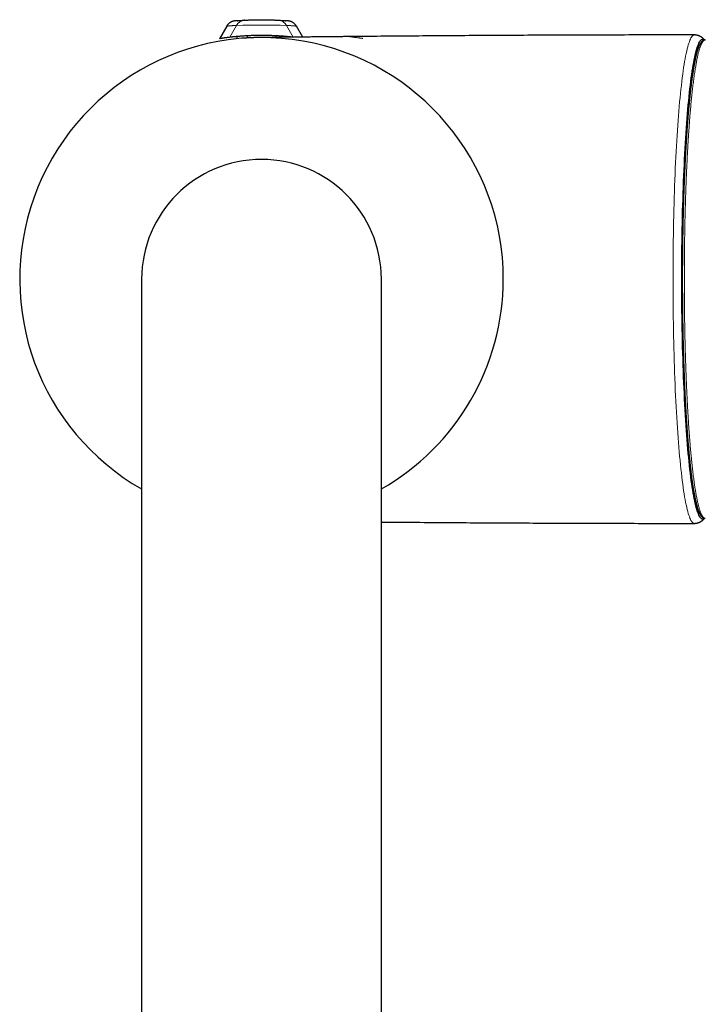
# Model space of a CAD drawing. Header units: millimetres. Extents: x 8 to 706, y 12 to 649.
# Tile 7 of 41: x 310 to 375, y 239 to 333. Entities that reach past the tile are written whole.
import ezdxf

# ---------------------------------------------------------------- set-up
doc = ezdxf.new("R2010")
doc.units = ezdxf.units.MM

msp = doc.modelspace()

# ---------------------------------------------------------------- linework, layer by layer
at = {"color": 7, "linetype": 'Continuous', "lineweight": 30}
for p, q in [((331.218, 332.991), (331.217, 332.991)), ((331.232, 332.992), (331.218, 332.991)), ((334.441, 332.991), (334.441, 332.991)), ((329.516, 332.426), (328.825, 331.229)), ((336.744, 331.384), (336.142, 332.426)), ((330.479, 331.432), (330.479, 331.219)), ((331.479, 331.504), (331.479, 331.299)), ((334.179, 331.504), (334.179, 331.355)), ((335.179, 331.432), (335.179, 331.367)), ((321.429, 308.339), (321.429, 278.339)), ((344.229, 278.339), (344.229, 308.339)), ((321.429, 278.339), (321.429, 194.67)), ((344.229, 194.67), (344.229, 278.339))]:
    msp.add_line(p, q, dxfattribs=at)
at = {"color": 8, "linetype": 'Continuous', "lineweight": 0}
for p, q in [((329.813, 331.363), (330.448, 332.494)), ((335.839, 331.374), (335.21, 332.494))]:
    msp.add_line(p, q, dxfattribs=at)
at = {"color": 8, "linetype": 'Continuous', "lineweight": 0, "flags": 128}
msp.add_lwpolyline([(373.996, 285.089), (373.943, 285.097), (373.89, 285.121), (373.837, 285.16), (373.784, 285.216), (373.731, 285.288), (373.679, 285.375), (373.626, 285.478), (373.574, 285.597), (373.523, 285.731), (373.471, 285.881), (373.42, 286.046), (373.369, 286.227), (373.319, 286.422), (373.269, 286.633), (373.22, 286.859), (373.171, 287.099), (373.123, 287.354), (373.076, 287.623), (373.029, 287.906), (372.982, 288.204), (372.937, 288.515), (372.892, 288.84), (372.848, 289.178), (372.805, 289.529), (372.762, 289.893), (372.72, 290.27), (372.68, 290.659), (372.64, 291.061), (372.601, 291.474), (372.563, 291.898), (372.526, 292.334), (372.49, 292.781), (372.455, 293.239), (372.421, 293.707), (372.388, 294.185), (372.356, 294.673), (372.326, 295.17), (372.296, 295.676), (372.268, 296.191), (372.241, 296.714), (372.215, 297.245), (372.19, 297.783), (372.167, 298.329), (372.144, 298.882), (372.124, 299.441), (372.104, 300.007), (372.086, 300.578), (372.068, 301.154), (372.053, 301.735), (372.038, 302.321), (372.025, 302.911), (372.014, 303.505), (372.003, 304.102), (371.994, 304.702), (371.987, 305.304), (371.98, 305.908), (371.976, 306.514), (371.972, 307.122), (371.97, 307.73), (371.969, 308.339), (371.97, 308.947), (371.972, 309.555), (371.976, 310.163), (371.98, 310.769), (371.987, 311.373), (371.994, 311.976), (372.003, 312.576), (372.014, 313.173), (372.025, 313.766), (372.038, 314.356), (372.053, 314.942), (372.068, 315.523), (372.086, 316.1), (372.104, 316.671), (372.124, 317.236), (372.144, 317.795), (372.167, 318.348), (372.19, 318.894), (372.215, 319.433), (372.241, 319.964), (372.268, 320.487), (372.296, 321.001), (372.326, 321.508), (372.356, 322.005), (372.388, 322.492), (372.421, 322.97), (372.455, 323.438), (372.49, 323.896), (372.526, 324.343), (372.563, 324.779), (372.601, 325.204), (372.64, 325.617), (372.68, 326.018), (372.72, 326.407), (372.762, 326.784), (372.805, 327.148), (372.848, 327.499), (372.892, 327.838), (372.937, 328.162), (372.982, 328.474), (373.029, 328.771), (373.076, 329.054), (373.123, 329.324), (373.171, 329.578), (373.22, 329.819), (373.269, 330.044), (373.319, 330.255), (373.369, 330.451), (373.42, 330.631), (373.471, 330.796), (373.523, 330.946), (373.574, 331.08), (373.626, 331.199), (373.679, 331.302), (373.731, 331.39), (373.784, 331.461), (373.837, 331.517), (373.89, 331.557), (373.943, 331.581), (373.996, 331.589)], dxfattribs=at)
at = {"color": 7, "linetype": 'Continuous', "lineweight": 30, "flags": 128}
msp.add_lwpolyline([(374.964, 285.574), (374.953, 285.564), (374.901, 285.525), (374.849, 285.501), (374.796, 285.494), (374.744, 285.501), (374.692, 285.525), (374.64, 285.564), (374.588, 285.619), (374.536, 285.689), (374.485, 285.775), (374.434, 285.876), (374.382, 285.993), (374.332, 286.125), (374.281, 286.272), (374.231, 286.434), (374.181, 286.612), (374.132, 286.804), (374.083, 287.011), (374.034, 287.232), (373.987, 287.469), (373.939, 287.719), (373.892, 287.983), (373.846, 288.262), (373.801, 288.554), (373.756, 288.86), (373.712, 289.179), (373.669, 289.511), (373.626, 289.857), (373.584, 290.214), (373.543, 290.585), (373.503, 290.967), (373.464, 291.361), (373.426, 291.767), (373.388, 292.185), (373.352, 292.613), (373.317, 293.052), (373.282, 293.502), (373.249, 293.962), (373.217, 294.431), (373.186, 294.911), (373.155, 295.399), (373.127, 295.896), (373.099, 296.402), (373.072, 296.916), (373.047, 297.438), (373.022, 297.967), (372.999, 298.504), (372.977, 299.047), (372.957, 299.596), (372.938, 300.152), (372.92, 300.713), (372.903, 301.279), (372.887, 301.85), (372.873, 302.426), (372.86, 303.006), (372.849, 303.589), (372.839, 304.175), (372.83, 304.765), (372.822, 305.357), (372.816, 305.951), (372.811, 306.546), (372.808, 307.143), (372.806, 307.741), (372.805, 308.339), (372.806, 308.937), (372.808, 309.534), (372.811, 310.131), (372.816, 310.727), (372.822, 311.321), (372.83, 311.912), (372.839, 312.502), (372.849, 313.088), (372.86, 313.672), (372.873, 314.251), (372.887, 314.827), (372.903, 315.398), (372.92, 315.964), (372.938, 316.526), (372.957, 317.081), (372.977, 317.631), (372.999, 318.174), (373.022, 318.71), (373.047, 319.239), (373.072, 319.761), (373.099, 320.275), (373.127, 320.781), (373.155, 321.278), (373.186, 321.767), (373.217, 322.246), (373.249, 322.716), (373.282, 323.175), (373.317, 323.625), (373.352, 324.064), (373.388, 324.493), (373.426, 324.91), (373.464, 325.316), (373.503, 325.71), (373.543, 326.093), (373.584, 326.463), (373.626, 326.821), (373.669, 327.166), (373.712, 327.498), (373.756, 327.817), (373.801, 328.123), (373.846, 328.415), (373.892, 328.694), (373.939, 328.958), (373.987, 329.209), (374.034, 329.445), (374.083, 329.666), (374.132, 329.873), (374.181, 330.066), (374.231, 330.243), (374.281, 330.405), (374.332, 330.553), (374.382, 330.685), (374.434, 330.801), (374.485, 330.902), (374.536, 330.988), (374.588, 331.059), (374.64, 331.113), (374.692, 331.152), (374.744, 331.176), (374.796, 331.184), (374.849, 331.176), (374.901, 331.152), (374.953, 331.113), (374.964, 331.103)], dxfattribs=at)
at = {"color": 8, "linetype": 'Continuous', "lineweight": 0}
for centre, radius, start, end in [((331.293, 332.03), 0.964, 94.49642, 151.23506), ((334.366, 332.03), 0.964, 28.74726, 86.38688), ((332.829, 256.737), 75.795, 88.19953, 91.80047)]:
    msp.add_arc(centre, radius, start, end, dxfattribs=at)
at = {"color": 7, "linetype": 'Continuous', "lineweight": 30}
for radius, start, end in [(23, 0, 240.28724), (11.4, 90, 180), (11.4, 0, 90), (23, 299.71276, 0)]:
    msp.add_arc((332.829, 308.339), radius, start, end, dxfattribs=at)
for points, knots in [([(330.261, 332.918), (330.244, 332.916), (330.212, 332.911), (330.171, 332.903), (330.14, 332.896), (330.117, 332.89), (330.097, 332.884), (330.076, 332.877), (330.049, 332.868), (330.017, 332.857), (329.978, 332.841), (329.932, 332.819), (329.878, 332.79), (329.819, 332.753), (329.757, 332.707), (329.694, 332.652), (329.63, 332.587), (329.569, 332.511), (329.534, 332.455), (329.516, 332.425)], [0, 0, 0, 0, 0.057323, 0.104363, 0.136263, 0.160248, 0.179242, 0.203462, 0.233799, 0.270303, 0.313021, 0.370747, 0.436974, 0.511629, 0.594538, 0.685393, 0.783723, 0.888875, 1, 1, 1, 1]), ([(330.523, 332.943), (330.513, 332.942), (330.492, 332.94), (330.466, 332.938), (330.443, 332.936), (330.423, 332.934), (330.408, 332.933), (330.396, 332.931), (330.387, 332.931), (330.379, 332.93), (330.372, 332.929), (330.365, 332.929), (330.358, 332.928), (330.351, 332.927), (330.344, 332.927), (330.336, 332.926), (330.327, 332.925), (330.319, 332.924), (330.31, 332.923), (330.301, 332.922), (330.293, 332.922), (330.286, 332.921), (330.279, 332.92), (330.273, 332.919), (330.268, 332.919), (330.264, 332.918), (330.263, 332.918), (330.262, 332.918)], [0, 0, 0, 0, 0.050007, 0.100735, 0.152193, 0.203826, 0.253361, 0.280137, 0.306178, 0.331483, 0.356054, 0.37989, 0.402993, 0.426632, 0.453487, 0.483642, 0.517099, 0.553858, 0.59392, 0.637288, 0.683964, 0.729658, 0.778138, 0.829407, 0.88347, 0.940332, 1, 1, 1, 1]), ([(330.514, 332.941), (330.499, 332.94), (330.456, 332.936), (330.403, 332.931), (330.351, 332.927), (330.316, 332.924), (330.293, 332.921), (330.291, 332.921), (330.29, 332.921)], [0, 0, 0, 0, 0.097776, 0.278606, 0.459183, 0.639597, 0.819942, 1, 1, 1, 1]), ([(330.52, 332.941), (330.541, 332.943), (330.597, 332.948), (330.711, 332.957), (330.861, 332.968), (331.032, 332.98), (331.165, 332.988), (331.232, 332.992)], [0, 0, 0, 0, 0.1355135, 0.3501847, 0.5657159, 0.7822681, 1, 1, 1, 1]), ([(331.232, 332.992), (331.249, 332.993), (331.282, 332.995), (331.358, 332.999), (331.451, 333.004), (331.561, 333.009), (331.686, 333.015), (331.825, 333.02), (331.975, 333.026), (332.134, 333.03), (332.299, 333.034), (332.47, 333.036), (332.648, 333.038), (332.83, 333.039), (333.012, 333.038), (333.189, 333.036), (333.361, 333.034), (333.526, 333.03), (333.684, 333.025), (333.834, 333.02), (333.973, 333.015), (334.098, 333.009), (334.208, 333.004), (334.301, 332.999), (334.376, 332.995), (334.41, 332.993), (334.426, 332.992)], [0, 0, 0, 0, 0.041658, 0.083174, 0.125141, 0.166734, 0.208191, 0.250037, 0.292209, 0.33355, 0.374528, 0.415625, 0.457317, 0.500078, 0.542905, 0.584654, 0.625779, 0.666758, 0.708072, 0.750192, 0.792187, 0.833665, 0.875153, 0.917075, 0.958496, 1, 1, 1, 1]), ([(334.439, 332.991), (334.492, 332.988), (334.602, 332.982), (334.749, 332.972), (334.885, 332.962), (335.003, 332.953), (335.091, 332.946), (335.133, 332.942), (335.148, 332.941)], [0, 0, 0, 0, 0.1711159, 0.35543, 0.5389723, 0.7218425, 0.9041413, 1, 1, 1, 1]), ([(335.398, 332.918), (335.398, 332.918), (335.396, 332.918), (335.392, 332.919), (335.387, 332.919), (335.38, 332.92), (335.373, 332.921), (335.365, 332.921), (335.357, 332.922), (335.349, 332.923), (335.341, 332.924), (335.333, 332.925), (335.326, 332.925), (335.318, 332.926), (335.312, 332.927), (335.305, 332.927), (335.295, 332.928), (335.281, 332.93), (335.262, 332.932), (335.245, 332.933), (335.232, 332.934), (335.222, 332.935), (335.21, 332.936), (335.195, 332.937), (335.179, 332.939), (335.16, 332.941), (335.146, 332.942), (335.139, 332.942)], [0, 0, 0, 0, 0.061959, 0.12105, 0.177265, 0.230596, 0.281034, 0.328575, 0.373212, 0.414939, 0.449924, 0.482557, 0.512834, 0.540752, 0.566309, 0.589504, 0.610506, 0.670972, 0.730447, 0.788941, 0.810236, 0.83448, 0.861675, 0.891824, 0.924927, 0.960985, 1, 1, 1, 1]), ([(336.142, 332.425), (336.125, 332.453), (336.093, 332.506), (336.037, 332.576), (335.979, 332.638), (335.922, 332.69), (335.866, 332.734), (335.813, 332.77), (335.765, 332.798), (335.721, 332.822), (335.681, 332.84), (335.646, 332.855), (335.612, 332.868), (335.572, 332.881), (335.523, 332.895), (335.463, 332.909), (335.42, 332.915), (335.397, 332.918)], [0, 0, 0, 0, 0.1035049, 0.2011682, 0.2922687, 0.3762477, 0.4526989, 0.5213499, 0.5820386, 0.6346885, 0.6840949, 0.7234359, 0.7583532, 0.8022536, 0.85832, 0.9243864, 1, 1, 1, 1]), ([(329.813, 331.363), (329.768, 331.358), (329.678, 331.347), (329.554, 331.332), (329.439, 331.317), (329.334, 331.303), (329.239, 331.29), (329.153, 331.277), (329.077, 331.266), (329.01, 331.257), (328.954, 331.248), (328.923, 331.243), (328.895, 331.239), (328.871, 331.236), (328.845, 331.232), (328.83, 331.229), (328.824, 331.228), (328.825, 331.228), (328.825, 331.229)], [0, 0, 0, 0, 0.070987, 0.14199, 0.212998, 0.284001, 0.354987, 0.42598, 0.496992, 0.568008, 0.639018, 0.710011, 0.712791, 0.783233, 0.853692, 0.924157, 0.994616, 1, 1, 1, 1]), ([(335.757, 331.373), (335.746, 331.374), (335.72, 331.377), (335.673, 331.383), (335.615, 331.389), (335.551, 331.396), (335.482, 331.403), (335.41, 331.41), (335.336, 331.418), (335.251, 331.426), (335.152, 331.435), (335.037, 331.445), (334.925, 331.454), (334.818, 331.462), (334.718, 331.47), (334.615, 331.477), (334.497, 331.485), (334.361, 331.494), (334.208, 331.502), (334.064, 331.509), (333.929, 331.515), (333.805, 331.52), (333.68, 331.525), (333.539, 331.529), (333.381, 331.533), (333.206, 331.536), (333.044, 331.538), (332.895, 331.539), (332.761, 331.539), (332.628, 331.538), (332.496, 331.537), (332.365, 331.535), (332.233, 331.532), (332.101, 331.529), (331.969, 331.525), (331.838, 331.52), (331.711, 331.515), (331.587, 331.509), (331.452, 331.502), (331.307, 331.494), (331.152, 331.485), (331.015, 331.475), (330.893, 331.467), (330.789, 331.458), (330.689, 331.45), (330.585, 331.442), (330.474, 331.432), (330.361, 331.421), (330.263, 331.412), (330.181, 331.403), (330.117, 331.397), (330.064, 331.391), (330.014, 331.386), (329.963, 331.38), (329.913, 331.375), (329.872, 331.37), (329.839, 331.366), (329.821, 331.364), (329.813, 331.363)], [0, 0, 0, 0, 0.011941, 0.028558, 0.045585, 0.062613, 0.079781, 0.096949, 0.1125, 0.128051, 0.149127, 0.170218, 0.191294, 0.20737, 0.223447, 0.239595, 0.255744, 0.277634, 0.299541, 0.321432, 0.338136, 0.35484, 0.371444, 0.388047, 0.410565, 0.433101, 0.455619, 0.472812, 0.490006, 0.506812, 0.523619, 0.540543, 0.557466, 0.574758, 0.59205, 0.609469, 0.626889, 0.643683, 0.660477, 0.683272, 0.706085, 0.728879, 0.746303, 0.763726, 0.780274, 0.796821, 0.819294, 0.841786, 0.864259, 0.881449, 0.898639, 0.911165, 0.92369, 0.940579, 0.957477, 0.974365, 0.987183, 1, 1, 1, 1]), ([(333.834, 331.323), (333.834, 331.323), (333.835, 331.323), (333.833, 331.323), (333.828, 331.324), (333.823, 331.324), (333.818, 331.324), (333.807, 331.324), (333.793, 331.325), (333.774, 331.325), (333.75, 331.326), (333.721, 331.327), (333.694, 331.328), (333.673, 331.329), (333.653, 331.329), (333.636, 331.33), (333.617, 331.33), (333.596, 331.331), (333.573, 331.332), (333.547, 331.332), (333.522, 331.333), (333.501, 331.333), (333.48, 331.334), (333.458, 331.334), (333.432, 331.335), (333.403, 331.336), (333.372, 331.336), (333.343, 331.337), (333.318, 331.337), (333.295, 331.337), (333.271, 331.338), (333.249, 331.338), (333.226, 331.338), (333.205, 331.339), (333.187, 331.339), (333.168, 331.339), (333.145, 331.339), (333.12, 331.34), (333.097, 331.34), (333.078, 331.34), (333.06, 331.34), (333.04, 331.34), (333.018, 331.34), (332.995, 331.34), (332.972, 331.34), (332.951, 331.34), (332.933, 331.341), (332.916, 331.341), (332.895, 331.341), (332.869, 331.341), (332.844, 331.34), (332.811, 331.34), (332.768, 331.34), (332.716, 331.34), (332.66, 331.339), (332.6, 331.339), (332.539, 331.338), (332.482, 331.337), (332.437, 331.336), (332.397, 331.336), (332.361, 331.335), (332.323, 331.334), (332.282, 331.333), (332.244, 331.332), (332.21, 331.331), (332.177, 331.33), (332.14, 331.329), (332.098, 331.328), (332.058, 331.326), (332.017, 331.325), (331.972, 331.323), (331.925, 331.321), (331.877, 331.319), (331.829, 331.317), (331.778, 331.315), (331.735, 331.313), (331.702, 331.312), (331.678, 331.31), (331.653, 331.309), (331.625, 331.308), (331.598, 331.306), (331.573, 331.305), (331.549, 331.303), (331.523, 331.302), (331.496, 331.301), (331.473, 331.299), (331.451, 331.298), (331.427, 331.296), (331.4, 331.295), (331.373, 331.293), (331.344, 331.291), (331.311, 331.289), (331.27, 331.286), (331.228, 331.283), (331.188, 331.281), (331.153, 331.278), (331.121, 331.276), (331.088, 331.273), (331.057, 331.271), (331.031, 331.269), (331.011, 331.267), (330.992, 331.266), (330.978, 331.265), (330.969, 331.264), (330.966, 331.264), (330.964, 331.263), (330.962, 331.263), (330.961, 331.263), (330.961, 331.263), (330.96, 331.263)], [0, 0, 0, 0, 0.003153, 0.014575, 0.020561, 0.02374, 0.027074, 0.0309, 0.035717, 0.041786, 0.048353, 0.059423, 0.068257, 0.075983, 0.082784, 0.089049, 0.095732, 0.103171, 0.11189, 0.122076, 0.131302, 0.139026, 0.145859, 0.153793, 0.162899, 0.174142, 0.185885, 0.196764, 0.205061, 0.213618, 0.221615, 0.230037, 0.238273, 0.245743, 0.251942, 0.257752, 0.265702, 0.276325, 0.284508, 0.290037, 0.2962, 0.303602, 0.310714, 0.318677, 0.327419, 0.334999, 0.340561, 0.345014, 0.352385, 0.362105, 0.371061, 0.378155, 0.394741, 0.413598, 0.429893, 0.449236, 0.47173, 0.488167, 0.504562, 0.516058, 0.526999, 0.539176, 0.553333, 0.566395, 0.576412, 0.586516, 0.59886, 0.613402, 0.62731, 0.637925, 0.654599, 0.670978, 0.684814, 0.702652, 0.718375, 0.736187, 0.744991, 0.752073, 0.760054, 0.770105, 0.779793, 0.787436, 0.795016, 0.8047, 0.814006, 0.821687, 0.828133, 0.836194, 0.846362, 0.85602, 0.863505, 0.875902, 0.890356, 0.90528, 0.919482, 0.931875, 0.941961, 0.953253, 0.965955, 0.974296, 0.981003, 0.987374, 0.992905, 0.994843, 0.99567, 0.996451, 0.997231, 0.998059, 1, 1, 1, 1]), ([(341.182, 331.429), (341.084, 331.428), (340.868, 331.426), (340.538, 331.422), (340.196, 331.419), (339.864, 331.415), (339.544, 331.412), (339.236, 331.409), (338.939, 331.406), (338.653, 331.403), (338.374, 331.4), (338.104, 331.398), (337.843, 331.395), (337.591, 331.392), (337.35, 331.39), (337.12, 331.388), (336.9, 331.385), (336.691, 331.383), (336.492, 331.381), (336.305, 331.379), (336.128, 331.377), (335.961, 331.375), (335.805, 331.374), (335.659, 331.372), (335.523, 331.371), (335.402, 331.369), (335.294, 331.368), (335.2, 331.367), (335.113, 331.366), (335.035, 331.365), (334.966, 331.364), (334.905, 331.364), (334.853, 331.363), (334.808, 331.363), (334.763, 331.362), (334.712, 331.362), (334.649, 331.361), (334.576, 331.36), (334.493, 331.359), (334.401, 331.358), (334.298, 331.357), (334.185, 331.356), (334.069, 331.354), (333.957, 331.353), (333.854, 331.352), (333.757, 331.351), (333.666, 331.35), (333.582, 331.349), (333.505, 331.348), (333.436, 331.347), (333.375, 331.346), (333.323, 331.346), (333.279, 331.345), (333.248, 331.345), (333.229, 331.344), (333.218, 331.344), (333.203, 331.344), (333.19, 331.344), (333.177, 331.344), (333.163, 331.344), (333.149, 331.344), (333.135, 331.343), (333.118, 331.343), (333.097, 331.343), (333.074, 331.343), (333.05, 331.343), (333.024, 331.342), (332.997, 331.342), (332.97, 331.342), (332.942, 331.342), (332.915, 331.341), (332.899, 331.341), (332.891, 331.341)], [0, 0, 0, 0, 0.033431, 0.073313, 0.112053, 0.14965, 0.1861, 0.220779, 0.254345, 0.286794, 0.318124, 0.348936, 0.378574, 0.407037, 0.43432, 0.460422, 0.485339, 0.509069, 0.531486, 0.552728, 0.572792, 0.591678, 0.609386, 0.625915, 0.641265, 0.655437, 0.667135, 0.677887, 0.687695, 0.696559, 0.704481, 0.711344, 0.7173, 0.722351, 0.72662, 0.732673, 0.739852, 0.748159, 0.757595, 0.768162, 0.779858, 0.792684, 0.80663, 0.819115, 0.830864, 0.841879, 0.852159, 0.861706, 0.870522, 0.878447, 0.885285, 0.891238, 0.896541, 0.901524, 0.904867, 0.908089, 0.910672, 0.912277, 0.913727, 0.915182, 0.916801, 0.918702, 0.920958, 0.9251, 0.930223, 0.936369, 0.943563, 0.952405, 0.962465, 0.973749, 0.98626, 1, 1, 1, 1]), ([(373.996, 331.588), (373.381, 331.588), (371.701, 331.588), (368.956, 331.584), (365.759, 331.578), (362.563, 331.568), (359.366, 331.556), (356.17, 331.54), (352.974, 331.522), (349.777, 331.501), (346.581, 331.477), (343.711, 331.453), (341.906, 331.436), (341.166, 331.429)], [0, 0, 0, 0, 0.056155, 0.153519, 0.250883, 0.348247, 0.445611, 0.542974, 0.640338, 0.737701, 0.835064, 0.932427, 1, 1, 1, 1]), ([(375.04, 331.106), (375.032, 331.106), (375.013, 331.107), (374.984, 331.105), (374.951, 331.101), (374.919, 331.093), (374.888, 331.083), (374.858, 331.071), (374.827, 331.055), (374.798, 331.037), (374.768, 331.016), (374.739, 330.992), (374.71, 330.965), (374.68, 330.934), (374.651, 330.9), (374.622, 330.861), (374.594, 330.82), (374.565, 330.775), (374.538, 330.727), (374.511, 330.676), (374.485, 330.623), (374.46, 330.568), (374.435, 330.51), (374.41, 330.45), (374.386, 330.387), (374.362, 330.322), (374.339, 330.254), (374.316, 330.184), (374.293, 330.111), (374.27, 330.036), (374.248, 329.958), (374.226, 329.878), (374.204, 329.795), (374.182, 329.709), (374.16, 329.621), (374.139, 329.531), (374.117, 329.438), (374.096, 329.342), (374.075, 329.244), (374.054, 329.143), (374.033, 329.039), (374.012, 328.933), (373.992, 328.825), (373.971, 328.714), (373.951, 328.6), (373.931, 328.484), (373.911, 328.365), (373.891, 328.244), (373.871, 328.121), (373.852, 327.995), (373.832, 327.866), (373.813, 327.735), (373.794, 327.602), (373.775, 327.466), (373.756, 327.328), (373.737, 327.187), (373.718, 327.044), (373.7, 326.899), (373.682, 326.752), (373.663, 326.602), (373.645, 326.449), (373.628, 326.295), (373.61, 326.138), (373.592, 325.979), (373.575, 325.818), (373.558, 325.654), (373.541, 325.489), (373.524, 325.321), (373.507, 325.151), (373.491, 324.979), (373.474, 324.805), (373.458, 324.628), (373.442, 324.45), (373.427, 324.27), (373.411, 324.087), (373.395, 323.903), (373.38, 323.717), (373.365, 323.528), (373.35, 323.338), (373.336, 323.146), (373.321, 322.952), (373.307, 322.756), (373.293, 322.558), (373.279, 322.359), (373.265, 322.158), (373.251, 321.955), (373.238, 321.75), (373.225, 321.544), (373.212, 321.335), (373.199, 321.126), (373.187, 320.914), (373.175, 320.701), (373.162, 320.487), (373.151, 320.271), (373.139, 320.053), (373.128, 319.834), (373.116, 319.614), (373.105, 319.392), (373.095, 319.168), (373.084, 318.943), (373.074, 318.717), (373.064, 318.49), (373.054, 318.261), (373.044, 318.031), (373.035, 317.8), (373.025, 317.568), (373.016, 317.334), (373.008, 317.099), (372.999, 316.863), (372.991, 316.627), (372.983, 316.389), (372.975, 316.15), (372.967, 315.91), (372.96, 315.669), (372.953, 315.427), (372.946, 315.184), (372.939, 314.94), (372.933, 314.696), (372.927, 314.451), (372.921, 314.204), (372.915, 313.958), (372.91, 313.71), (372.905, 313.462), (372.9, 313.213), (372.895, 312.964), (372.891, 312.713), (372.887, 312.463), (372.883, 312.212), (372.879, 311.96), (372.876, 311.708), (372.872, 311.455), (372.869, 311.202), (372.867, 310.949), (372.864, 310.696), (372.862, 310.442), (372.86, 310.187), (372.858, 309.933), (372.857, 309.678), (372.856, 309.424), (372.855, 309.169), (372.854, 308.914), (372.854, 308.658), (372.854, 308.403), (372.854, 308.148), (372.854, 307.893), (372.854, 307.638), (372.855, 307.383), (372.856, 307.128), (372.858, 306.873), (372.859, 306.619), (372.861, 306.364), (372.863, 306.11), (372.865, 305.857), (372.868, 305.603), (372.871, 305.35), (372.874, 305.097), (372.877, 304.845), (372.881, 304.593), (372.885, 304.342), (372.889, 304.091), (372.893, 303.84), (372.898, 303.591), (372.902, 303.341), (372.907, 303.093), (372.913, 302.845), (372.918, 302.598), (372.924, 302.351), (372.93, 302.106), (372.936, 301.861), (372.943, 301.617), (372.949, 301.373), (372.956, 301.131), (372.962, 300.942), (372.965, 300.833), (372.966, 300.805)], [0, 0, 0, 0, 0.002969, 0.007027, 0.011088, 0.01518, 0.01934, 0.023603, 0.028008, 0.032595, 0.037405, 0.042476, 0.047839, 0.053506, 0.059463, 0.065659, 0.072019, 0.078462, 0.08492, 0.091347, 0.097729, 0.104061, 0.110346, 0.116587, 0.122788, 0.128955, 0.135092, 0.141203, 0.14729, 0.153358, 0.159408, 0.165443, 0.171464, 0.177473, 0.183472, 0.189461, 0.195442, 0.201416, 0.207383, 0.213344, 0.219299, 0.22525, 0.231196, 0.237138, 0.243077, 0.249012, 0.254945, 0.260874, 0.266801, 0.272726, 0.278648, 0.284569, 0.290488, 0.296405, 0.302321, 0.308235, 0.314148, 0.320059, 0.32597, 0.331879, 0.337787, 0.343695, 0.349601, 0.355507, 0.361412, 0.367316, 0.373219, 0.379122, 0.385025, 0.390926, 0.396827, 0.402728, 0.408628, 0.414528, 0.420427, 0.426326, 0.432225, 0.438123, 0.444021, 0.449918, 0.455816, 0.461712, 0.467609, 0.473505, 0.479402, 0.485297, 0.491193, 0.497089, 0.502984, 0.508879, 0.514774, 0.520668, 0.526563, 0.532457, 0.538351, 0.544245, 0.550139, 0.556033, 0.561927, 0.56782, 0.573713, 0.579607, 0.5855, 0.591393, 0.597286, 0.603179, 0.609071, 0.614964, 0.620857, 0.626749, 0.632642, 0.638534, 0.644426, 0.650318, 0.656211, 0.662103, 0.667995, 0.673887, 0.679779, 0.685671, 0.691562, 0.697454, 0.703346, 0.709238, 0.715129, 0.721021, 0.726913, 0.732804, 0.738696, 0.744587, 0.750479, 0.75637, 0.762262, 0.768153, 0.774045, 0.779936, 0.785827, 0.791719, 0.79761, 0.803502, 0.809393, 0.815284, 0.821176, 0.827067, 0.832958, 0.83885, 0.844741, 0.850632, 0.856524, 0.862415, 0.868307, 0.874198, 0.880089, 0.885981, 0.891872, 0.897764, 0.903655, 0.909547, 0.915438, 0.92133, 0.927221, 0.933113, 0.939005, 0.944896, 0.950788, 0.95668, 0.962572, 0.968463, 0.974355, 0.980247, 0.986139, 0.992031, 0.997923, 1, 1, 1, 1]), ([(374.97, 331.103), (374.962, 331.112), (374.943, 331.136), (374.91, 331.172), (374.872, 331.212), (374.833, 331.249), (374.794, 331.284), (374.753, 331.318), (374.711, 331.35), (374.668, 331.38), (374.623, 331.409), (374.577, 331.436), (374.53, 331.461), (374.481, 331.484), (374.431, 331.505), (374.38, 331.524), (374.327, 331.541), (374.273, 331.556), (374.217, 331.568), (374.161, 331.577), (374.104, 331.584), (374.049, 331.588), (374.013, 331.588), (373.996, 331.588)], [0, 0, 0, 0, 0.043064, 0.105833, 0.16533, 0.222035, 0.276354, 0.328632, 0.379165, 0.428211, 0.475996, 0.522719, 0.568555, 0.61366, 0.658173, 0.702215, 0.745896, 0.789312, 0.832547, 0.875678, 0.91877, 0.961885, 1, 1, 1, 1]), ([(372.966, 300.805), (372.968, 300.763), (372.971, 300.641), (372.978, 300.439), (372.986, 300.2), (372.994, 299.963), (373.002, 299.726), (373.011, 299.491), (373.02, 299.256), (373.029, 299.023), (373.038, 298.791), (373.048, 298.561), (373.057, 298.331), (373.067, 298.103), (373.077, 297.876), (373.088, 297.65), (373.099, 297.426), (373.109, 297.203), (373.12, 296.982), (373.132, 296.762), (373.143, 296.543), (373.155, 296.326), (373.167, 296.111), (373.179, 295.897), (373.191, 295.684), (373.204, 295.474), (373.217, 295.264), (373.23, 295.057), (373.243, 294.851), (373.256, 294.647), (373.27, 294.445), (373.284, 294.244), (373.298, 294.045), (373.312, 293.848), (373.326, 293.653), (373.341, 293.46), (373.356, 293.268), (373.371, 293.079), (373.386, 292.891), (373.401, 292.706), (373.417, 292.522), (373.432, 292.341), (373.448, 292.161), (373.464, 291.983), (373.48, 291.808), (373.497, 291.635), (373.513, 291.463), (373.53, 291.294), (373.547, 291.127), (373.564, 290.962), (373.581, 290.8), (373.599, 290.639), (373.616, 290.481), (373.634, 290.325), (373.652, 290.172), (373.67, 290.02), (373.688, 289.871), (373.707, 289.725), (373.725, 289.58), (373.744, 289.438), (373.763, 289.298), (373.782, 289.161), (373.801, 289.026), (373.82, 288.894), (373.839, 288.764), (373.859, 288.636), (373.878, 288.511), (373.898, 288.389), (373.918, 288.269), (373.938, 288.151), (373.958, 288.036), (373.979, 287.924), (373.999, 287.813), (374.02, 287.706), (374.04, 287.601), (374.061, 287.499), (374.082, 287.399), (374.103, 287.302), (374.125, 287.207), (374.146, 287.115), (374.168, 287.026), (374.189, 286.939), (374.211, 286.854), (374.233, 286.773), (374.255, 286.693), (374.278, 286.617), (374.3, 286.543), (374.323, 286.471), (374.346, 286.402), (374.369, 286.336), (374.393, 286.272), (374.417, 286.211), (374.441, 286.152), (374.466, 286.095), (374.491, 286.041), (374.517, 285.99), (374.544, 285.94), (374.571, 285.893), (374.599, 285.849), (374.629, 285.807), (374.659, 285.768), (374.691, 285.732), (374.722, 285.7), (374.752, 285.674), (374.781, 285.651), (374.811, 285.632), (374.841, 285.615), (374.873, 285.6), (374.906, 285.588), (374.94, 285.579), (374.973, 285.573), (375.006, 285.57), (375.028, 285.57), (375.04, 285.571), (375.04, 285.571)], [0, 0, 0, 0, 0.004805, 0.013935, 0.023066, 0.032196, 0.041327, 0.050458, 0.059589, 0.06872, 0.077851, 0.086982, 0.096114, 0.105245, 0.114377, 0.123509, 0.132641, 0.141773, 0.150906, 0.160039, 0.169171, 0.178305, 0.187438, 0.196572, 0.205705, 0.214839, 0.223974, 0.233109, 0.242243, 0.251379, 0.260514, 0.26965, 0.278787, 0.287923, 0.29706, 0.306198, 0.315336, 0.324474, 0.333613, 0.342753, 0.351893, 0.361033, 0.370174, 0.379316, 0.388459, 0.397602, 0.406746, 0.415891, 0.425036, 0.434183, 0.44333, 0.452479, 0.461629, 0.470779, 0.479931, 0.489085, 0.49824, 0.507396, 0.516554, 0.525713, 0.534875, 0.544038, 0.553204, 0.562372, 0.571542, 0.580715, 0.589891, 0.59907, 0.608253, 0.617439, 0.626629, 0.635824, 0.645024, 0.654229, 0.66344, 0.672657, 0.681882, 0.691114, 0.700355, 0.709605, 0.718867, 0.72814, 0.737427, 0.746729, 0.756048, 0.765387, 0.774747, 0.784133, 0.793546, 0.802992, 0.812475, 0.822, 0.831574, 0.841203, 0.850895, 0.860656, 0.870492, 0.880403, 0.890382, 0.900401, 0.910377, 0.92019, 0.929695, 0.937781, 0.945426, 0.952668, 0.959559, 0.966866, 0.97384, 0.980543, 0.98705, 0.993426, 0.99973, 1, 1, 1, 1]), ([(344.229, 285.221), (344.65, 285.217), (346.136, 285.204), (348.688, 285.184), (351.885, 285.162), (355.081, 285.143), (358.277, 285.127), (361.474, 285.113), (364.67, 285.103), (367.867, 285.095), (370.975, 285.09), (373.018, 285.089), (373.996, 285.089)], [0, 0, 0, 0, 0.0424184, 0.1498027, 0.2571868, 0.3645707, 0.4719545, 0.5793381, 0.6867216, 0.7941049, 0.901488, 1, 1, 1, 1]), ([(373.996, 285.089), (373.998, 285.089), (374.02, 285.088), (374.061, 285.09), (374.119, 285.095), (374.177, 285.102), (374.234, 285.113), (374.29, 285.126), (374.345, 285.141), (374.399, 285.16), (374.452, 285.18), (374.504, 285.203), (374.554, 285.228), (374.602, 285.255), (374.649, 285.285), (374.695, 285.316), (374.739, 285.348), (374.782, 285.383), (374.824, 285.42), (374.864, 285.458), (374.904, 285.499), (374.939, 285.538), (374.96, 285.563), (374.97, 285.574)], [0, 0, 0, 0, 0.005475, 0.04881, 0.092318, 0.136045, 0.180047, 0.224388, 0.269136, 0.314371, 0.360188, 0.406694, 0.454013, 0.502292, 0.551697, 0.602421, 0.654687, 0.70875, 0.764908, 0.823505, 0.884946, 0.94971, 1, 1, 1, 1])]:
    msp.add_open_spline(points, degree=3, knots=knots, dxfattribs=at)
at = {"color": 8, "linetype": 'Continuous', "lineweight": 0}
for points, knots in [([(330.448, 332.494), (330.406, 332.492), (330.326, 332.487), (330.219, 332.48), (330.124, 332.474), (330.041, 332.469), (329.97, 332.463), (329.916, 332.459), (329.875, 332.456), (329.846, 332.454), (329.819, 332.452), (329.795, 332.45), (329.773, 332.448), (329.749, 332.446), (329.723, 332.444), (329.68, 332.44), (329.631, 332.436), (329.582, 332.432), (329.551, 332.429), (329.532, 332.427), (329.524, 332.426), (329.521, 332.426), (329.519, 332.426), (329.518, 332.426), (329.517, 332.426), (329.517, 332.425), (329.516, 332.425), (329.516, 332.425), (329.516, 332.425), (329.516, 332.425)], [0, 0, 0, 0, 0.0689417, 0.1339881, 0.1951377, 0.2523891, 0.305741, 0.3551921, 0.382506, 0.4084648, 0.4330683, 0.4563162, 0.4782085, 0.4987449, 0.5311199, 0.5638666, 0.649603, 0.7330301, 0.8141461, 0.8664162, 0.9176786, 0.929048, 0.9403665, 0.9516343, 0.9628512, 0.9740173, 0.9851326, 0.996197, 1, 1, 1, 1]), ([(336.142, 332.425), (336.141, 332.426), (336.14, 332.426), (336.13, 332.427), (336.112, 332.429), (336.084, 332.432), (336.044, 332.436), (335.992, 332.441), (335.926, 332.447), (335.848, 332.453), (335.757, 332.46), (335.649, 332.467), (335.523, 332.475), (335.379, 332.484), (335.267, 332.491), (335.21, 332.494)], [0, 0, 0, 0, 0.053126, 0.1141254, 0.1791941, 0.248331, 0.3215348, 0.3988038, 0.4801362, 0.558259, 0.6397929, 0.724736, 0.8130863, 0.9048417, 1, 1, 1, 1]), ([(342.47, 331.26), (342.452, 331.262), (342.417, 331.266), (342.367, 331.272), (342.32, 331.278), (342.273, 331.284), (342.226, 331.289), (342.18, 331.295), (342.109, 331.304), (342.014, 331.317), (341.894, 331.333), (341.776, 331.349), (341.662, 331.365), (341.56, 331.38), (341.469, 331.393), (341.39, 331.404), (341.322, 331.413), (341.265, 331.42), (341.22, 331.425), (341.193, 331.428), (341.184, 331.428), (341.182, 331.428)], [0, 0, 0, 0, 0.026023, 0.049463, 0.071077, 0.094639, 0.118418, 0.142188, 0.165754, 0.230961, 0.296536, 0.37422, 0.451751, 0.529314, 0.604982, 0.680515, 0.756086, 0.831889, 0.907556, 0.983065, 1, 1, 1, 1]), ([(375.04, 331.105), (375.036, 331.106), (375.019, 331.108), (374.989, 331.102), (374.95, 331.089), (374.911, 331.066), (374.869, 331.033), (374.827, 330.987), (374.784, 330.931), (374.742, 330.865), (374.699, 330.788), (374.657, 330.7), (374.615, 330.602), (374.574, 330.496), (374.534, 330.382), (374.494, 330.26), (374.455, 330.129), (374.416, 329.989), (374.378, 329.839), (374.34, 329.684), (374.304, 329.523), (374.268, 329.358), (374.233, 329.185), (374.198, 329.004), (374.162, 328.807), (374.125, 328.595), (374.087, 328.366), (374.049, 328.127), (374.012, 327.879), (373.976, 327.622), (373.94, 327.356), (373.904, 327.081), (373.87, 326.803), (373.836, 326.52), (373.804, 326.235), (373.772, 325.942), (373.741, 325.642), (373.71, 325.335), (373.681, 325.026), (373.652, 324.717), (373.625, 324.408), (373.598, 324.093), (373.572, 323.772), (373.545, 323.432), (373.518, 323.074), (373.491, 322.695), (373.464, 322.31), (373.438, 321.919), (373.413, 321.521), (373.388, 321.117), (373.365, 320.707), (373.342, 320.298), (373.321, 319.891), (373.301, 319.486), (373.281, 319.076), (373.262, 318.662), (373.244, 318.243), (373.227, 317.828), (373.211, 317.418), (373.196, 317.012), (373.182, 316.603), (373.168, 316.191), (373.155, 315.76), (373.142, 315.309), (373.129, 314.839), (373.117, 314.367), (373.106, 313.891), (373.096, 313.413), (373.087, 312.932), (373.079, 312.45), (373.072, 311.973), (373.066, 311.503), (373.061, 311.039), (373.056, 310.575), (373.053, 310.109), (373.05, 309.643), (373.048, 309.185), (373.047, 308.736), (373.047, 308.295), (373.047, 307.855), (373.048, 307.414), (373.05, 306.957), (373.053, 306.483), (373.057, 305.994), (373.062, 305.505), (373.068, 305.018), (373.074, 304.532), (373.082, 304.048), (373.091, 303.566), (373.1, 303.095), (373.11, 302.633), (373.12, 302.182), (373.132, 301.733), (373.144, 301.287), (373.157, 300.845), (373.171, 300.413), (373.185, 299.993), (373.199, 299.585), (373.214, 299.18), (373.23, 298.778), (373.247, 298.365), (373.266, 297.94), (373.285, 297.505), (373.306, 297.075), (373.328, 296.65), (373.35, 296.231), (373.373, 295.817), (373.397, 295.41), (373.422, 295.014), (373.446, 294.632), (373.471, 294.262), (373.497, 293.897), (373.523, 293.539), (373.55, 293.187), (373.577, 292.848), (373.603, 292.522), (373.63, 292.208), (373.658, 291.9), (373.686, 291.598), (373.715, 291.291), (373.747, 290.98), (373.78, 290.666), (373.813, 290.36), (373.847, 290.062), (373.882, 289.773), (373.917, 289.493), (373.953, 289.221), (373.989, 288.963), (374.024, 288.717), (374.059, 288.484), (374.095, 288.26), (374.131, 288.044), (374.168, 287.836), (374.204, 287.641), (374.24, 287.458), (374.275, 287.286), (374.311, 287.122), (374.347, 286.966), (374.384, 286.812), (374.423, 286.662), (374.464, 286.517), (374.506, 286.381), (374.547, 286.256), (374.589, 286.142), (374.631, 286.037), (374.673, 285.943), (374.714, 285.861), (374.755, 285.79), (374.796, 285.73), (374.836, 285.679), (374.877, 285.638), (374.917, 285.607), (374.957, 285.585), (374.996, 285.573), (375.024, 285.569), (375.038, 285.571), (375.04, 285.572)], [0, 0, 0, 0, 0.002098, 0.00824, 0.014381, 0.020523, 0.027378, 0.034232, 0.041087, 0.047941, 0.054795, 0.06165, 0.068504, 0.075359, 0.081873, 0.088387, 0.0949, 0.101414, 0.107928, 0.114442, 0.120584, 0.126725, 0.132867, 0.139009, 0.14515, 0.152005, 0.158859, 0.165714, 0.172568, 0.179423, 0.186277, 0.193132, 0.199986, 0.2065, 0.213014, 0.219528, 0.226041, 0.232555, 0.239069, 0.245211, 0.251352, 0.257494, 0.263636, 0.269777, 0.276632, 0.283486, 0.290341, 0.297195, 0.30405, 0.310904, 0.317759, 0.324613, 0.331127, 0.337641, 0.344155, 0.350668, 0.357182, 0.363696, 0.369838, 0.375979, 0.382121, 0.388263, 0.394404, 0.401259, 0.408113, 0.414968, 0.421822, 0.428677, 0.435531, 0.442386, 0.44924, 0.455754, 0.462268, 0.468782, 0.475296, 0.481809, 0.488323, 0.494465, 0.500607, 0.506748, 0.51289, 0.519031, 0.525886, 0.53274, 0.539595, 0.546449, 0.553304, 0.560158, 0.567013, 0.573867, 0.580381, 0.586895, 0.593409, 0.599923, 0.606436, 0.61295, 0.619092, 0.625234, 0.631375, 0.637517, 0.643659, 0.650513, 0.657367, 0.664222, 0.671076, 0.677931, 0.684785, 0.69164, 0.698494, 0.705008, 0.711522, 0.718036, 0.72455, 0.731064, 0.737577, 0.743719, 0.749861, 0.756002, 0.762144, 0.768286, 0.77514, 0.781995, 0.788849, 0.795704, 0.802558, 0.809412, 0.816267, 0.823121, 0.829635, 0.836149, 0.842663, 0.849177, 0.855691, 0.862205, 0.868346, 0.874488, 0.880629, 0.886771, 0.892913, 0.899767, 0.906622, 0.913476, 0.920331, 0.927185, 0.93404, 0.940894, 0.947749, 0.954262, 0.960776, 0.96729, 0.973804, 0.980318, 0.986832, 0.992973, 0.999115, 1, 1, 1, 1])]:
    msp.add_open_spline(points, degree=3, knots=knots, dxfattribs=at)

doc.saveas('drawing.dxf')
